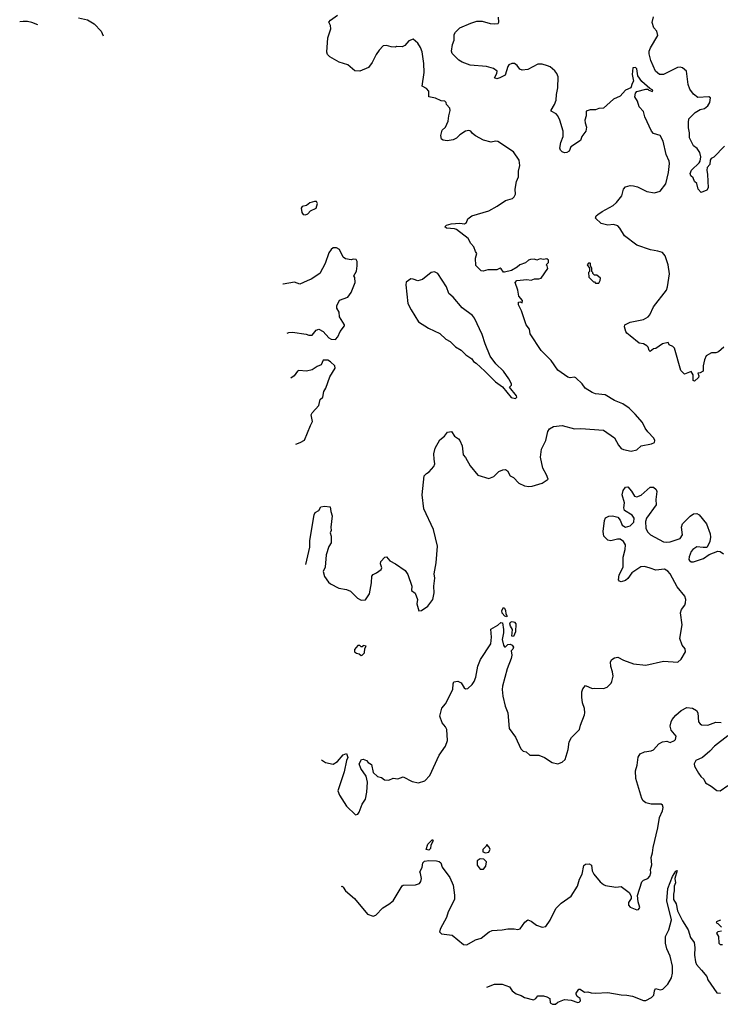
# Model space of a CAD drawing. Extents: x 2133489 to 2292442, y 756223 to 916462.
# Tile 5 of 256: x 2189255 to 2195556, y 785964 to 794819. Entities that reach past the tile are written whole.
import ezdxf

# ---------------------------------------------------------------- set-up
doc = ezdxf.new("R2010")
doc.units = 0

msp = doc.modelspace()

# ---------------------------------------------------------------- linework, layer by layer
at = {"layer": '0CON20XD'}
for points in [[(2189416.5, 794771.3), (2189364, 794794), (2189325, 794802), (2189285, 794800.8), (2189254.7, 794798.4)], [(2189785, 794836.7), (2189865, 794817.5), (2189925, 794782.5), (2189987.5, 794715), (2190004.3, 794673)], [(2191827.2, 789918.9), (2191865.7, 790075), (2191865.8, 790135), (2191904.2, 790365), (2191913.6, 790386.4), (2191944, 790406), (2191962.3, 790437.7), (2191995, 790443.3), (2192048.3, 790438.3), (2192052.5, 790395), (2192066.2, 790356.2), (2192052.5, 790255), (2192056.2, 790225), (2192047.5, 790205), (2192056.2, 790175), (2192057.5, 790115), (2192035, 790080), (2192010, 790005), (2192000.8, 789895), (2191984.3, 789855), (2191995, 789810), (2192031.3, 789761.3), (2192050, 789745), (2192125, 789705.8), (2192195, 789693.8), (2192230.7, 789680.7), (2192292.5, 789615), (2192325, 789597.5), (2192365, 789600), (2192402.5, 789655), (2192420, 789755), (2192421.2, 789815), (2192435, 789830), (2192465, 789843.3), (2192505, 789873.8), (2192510.7, 789889.3), (2192500.8, 789925), (2192503.8, 789945), (2192540, 789985), (2192555, 789987.5), (2192585, 789952.5), (2192636.1, 789926.1), (2192723.3, 789865), (2192745, 789830), (2192782.5, 789725), (2192777.5, 789685), (2192810.7, 789660.7), (2192832.5, 789605), (2192827.5, 789565), (2192845, 789502.5), (2192870, 789505), (2192925.8, 789544.2), (2192970, 789605), (2192983.3, 789665), (2192980, 789725), (2192990, 789795), (2192982, 789835), (2193001.2, 789935), (2193011.2, 790085), (2192976.2, 790235), (2192889.5, 790419.5), (2192876, 790545), (2192892.5, 790715), (2192913.2, 790736.8), (2192938.3, 790751.7), (2192980.5, 790799.5), (2192987.5, 790825), (2192983.8, 790865), (2192980.8, 790915), (2192992.9, 790965), (2193035, 791041.2), (2193075.7, 791074.3), (2193102.1, 791107.9), (2193140, 791115), (2193164.4, 791074.4), (2193200.6, 791050.6), (2193214.4, 791034.4), (2193233.8, 790985), (2193244.3, 790904.3), (2193265, 790880), (2193305, 790807.5), (2193375, 790722.5), (2193475, 790692.5), (2193518.3, 790711.7), (2193565, 790756), (2193599.5, 790770.5), (2193625, 790773.3), (2193642.3, 790762.3), (2193667, 790717), (2193695, 790702.5), (2193745, 790650), (2193795, 790626.7), (2193835, 790620), (2193865, 790623.3), (2193955, 790650), (2194006.7, 790685), (2193994.2, 790725), (2193959.5, 790785), (2193940.5, 790885), (2193947.9, 790955), (2193986.5, 791033.5), (2194004.2, 791115), (2194020.3, 791139.7), (2194055, 791159.4), (2194135, 791169.2), (2194245, 791138.1), (2194301.1, 791141.1), (2194505, 791126.7), (2194605, 791058.6), (2194641.4, 790991.4), (2194663.6, 790963.6), (2194685, 790953.1), (2194755, 790937.3), (2194805, 790951.1), (2194845, 790986), (2194936.1, 791003.9), (2194963, 791017), (2194967.5, 791035), (2194958.8, 791055), (2194905, 791113.3), (2194881.2, 791145), (2194856.2, 791195), (2194792, 791272), (2194735.8, 791325.8), (2194680, 791365), (2194603.3, 791393.3), (2194520, 791445), (2194435, 791454), (2194405, 791466), (2194340, 791505), (2194313.8, 791543.8), (2194258.3, 791598.3), (2194245, 791603.3), (2194205, 791596.7), (2194185, 791603.8), (2194096.1, 791666.1), (2194035, 791753.3), (2193946.2, 791845), (2193845, 791992.5), (2193840, 792035), (2193811.2, 792075), (2193768.8, 792198.8), (2193741.2, 792255), (2193740.7, 792279.3), (2193755, 792282.5), (2193775, 792272.5), (2193776.2, 792293.8), (2193742.7, 792332.7), (2193735.8, 792385), (2193712.5, 792455), (2193727, 792473), (2193815, 792481.2), (2193855, 792476.7), (2193885, 792488.8), (2193925, 792486.7), (2193945, 792493.3), (2194005, 792580), (2194000, 792605), (2193990, 792615), (2194010, 792635), (2194010, 792655), (2193995, 792666.7), (2193965, 792662.5), (2193937, 792667), (2193905, 792656.7), (2193883.6, 792663.6), (2193849.2, 792660.8), (2193830, 792655), (2193805, 792631.2), (2193752.5, 792615), (2193728.3, 792591.7), (2193677, 792563), (2193615, 792546.7), (2193605, 792547.5), (2193585, 792577.5), (2193575, 792582.5), (2193545, 792568.8), (2193465, 792568.8), (2193423.6, 792556.4), (2193405, 792558.8), (2193357.9, 792607.9), (2193355.7, 792675), (2193366.7, 792715), (2193353.3, 792735), (2193340, 792775), (2193313.3, 792805), (2193289.3, 792849.3), (2193185, 792932.5), (2193165, 792939.2), (2193093.9, 792943.9), (2193077.5, 792955), (2193095, 792971.2), (2193135, 792984), (2193215, 792988.8), (2193255, 792982.5), (2193272.5, 792995), (2193285, 793027.5), (2193322.5, 793055), (2193475, 793098.8), (2193549.7, 793140.3), (2193625, 793193.3), (2193688.3, 793211.7), (2193703.6, 793226.4), (2193715, 793250), (2193710, 793295), (2193723.3, 793363.3), (2193740.6, 793405), (2193740, 793455), (2193752.7, 793507.3), (2193747.5, 793555), (2193695, 793629.2), (2193555, 793723.8), (2193535, 793725.8), (2193496.4, 793716.4), (2193425, 793734), (2193355, 793773.8), (2193326.1, 793796.1), (2193312.5, 793815), (2193295, 793823.3), (2193265, 793816.7), (2193215, 793784), (2193185, 793754), (2193152.1, 793737.9), (2193098.3, 793728.3), (2193064.3, 793734.3), (2193048.8, 793745), (2193042.7, 793777.3), (2193056, 793825), (2193085, 793853.3), (2193108.8, 793905), (2193114, 793955), (2193127.3, 794002.7), (2193124.2, 794024.2), (2193092.5, 794055), (2193090, 794075), (2193080, 794085), (2193045, 794087.5), (2192995, 794112.5), (2192933.3, 794123.3), (2192936.1, 794176.1), (2192915, 794200), (2192875, 794220), (2192892, 794345), (2192890, 794425), (2192875, 794530), (2192859.5, 794569.5), (2192836.1, 794606.1), (2192795, 794642.5), (2192755, 794627.5), (2192717.5, 794585), (2192695, 794573.3), (2192645, 794577.5), (2192635, 794572.5), (2192595, 794573.3), (2192555, 794586.2), (2192525, 794582), (2192488.8, 794545), (2192461.2, 794505), (2192425.7, 794434.3), (2192391.7, 794388.3), (2192315, 794356), (2192269.3, 794359.3), (2192205, 794411.2), (2192127.3, 794437.3), (2192044.2, 794484.2), (2192024.3, 794504.3), (2192018, 794525), (2192026.2, 794655), (2192053.3, 794735), (2192050, 794765), (2192036.2, 794795), (2192051.2, 794815), (2192112.1, 794857.9)], [(2195587.3, 791872.7), (2195539.5, 791830.5), (2195517.3, 791822.7), (2195477.7, 791822.3), (2195430, 791795), (2195415, 791760), (2195403.6, 791706.4), (2195401.7, 791658.3), (2195375, 791642.5), (2195355, 791640), (2195362.5, 791615), (2195358.8, 791601.2), (2195325, 791567.5), (2195313.3, 791575), (2195312, 791625), (2195295, 791653.3), (2195235, 791631.2), (2195201.2, 791665), (2195144.2, 791864.2), (2195130, 791880), (2195097.5, 791895), (2195086.1, 791916.1), (2195035, 791903.8), (2194975, 791862.5), (2194955, 791857.5), (2194925, 791833.3), (2194915, 791842.5), (2194906.2, 791875), (2194895, 791886.7), (2194865, 791902.5), (2194825, 791910), (2194745, 791976.2), (2194715, 791999.2), (2194705.6, 792015), (2194693.8, 792055), (2194696.6, 792073.4), (2194745, 792096.9), (2194865, 792123.5), (2194906.7, 792145), (2194923.3, 792165), (2194954.2, 792235.8), (2195072, 792385), (2195082.5, 792415), (2195098.3, 792531.7), (2195087.1, 792615), (2195058.9, 792695), (2195035, 792724), (2194995, 792738.1), (2194927.9, 792747.9), (2194805, 792790.6), (2194695, 792874.4), (2194652.2, 792945), (2194635, 792963.3), (2194595, 792975.7), (2194545, 792972), (2194485, 792986), (2194433.8, 793035), (2194441.2, 793055), (2194455, 793068), (2194492.5, 793095), (2194591.5, 793148.5), (2194623.3, 793175), (2194670, 793235), (2194686.9, 793295), (2194704.6, 793315.4), (2194745, 793327.7), (2194775.3, 793325.3), (2194812, 793315), (2194895, 793273.6), (2194965, 793262.1), (2195015, 793275.6), (2195065, 793342.5), (2195090, 793445), (2195099.2, 793525), (2195095.8, 793545.8), (2195068.8, 793605), (2195041.2, 793725), (2195015, 793776.7), (2194956.4, 793796.4), (2194936.4, 793816.4), (2194876.7, 793945), (2194865, 793992.5), (2194825.8, 794035.8), (2194812, 794085), (2194788.8, 794125), (2194793.6, 794156.4), (2194806.4, 794173.6), (2194885, 794192.5), (2194905, 794192.5), (2194912.5, 794185), (2194945, 794172.5), (2194950, 794185), (2194921.2, 794201.2), (2194851.5, 794261.5), (2194813.3, 794315), (2194805, 794377.5), (2194795, 794387.5), (2194770, 794385), (2194763.3, 794325), (2194777, 794267), (2194762.5, 794245), (2194753, 794207), (2194703.9, 794186.1), (2194655, 794130), (2194595, 794103.3), (2194505, 794024.3), (2194465, 794020), (2194435, 794008.8), (2194385, 794008.8), (2194350, 793995), (2194349.2, 793955), (2194339.2, 793915), (2194340, 793890), (2194351.7, 793851.7), (2194346.2, 793815), (2194311.7, 793768.3), (2194299.3, 793730.7), (2194212.5, 793675), (2194196.2, 793635), (2194175, 793623.8), (2194155, 793622.5), (2194135, 793630), (2194120, 793645), (2194113.6, 793663.6), (2194122.5, 793715), (2194142.7, 793767.3), (2194144.2, 793815), (2194114.4, 793914.4), (2194094.2, 793954.2), (2194080.5, 793970.5), (2194036.2, 793995), (2194036, 794005), (2194064.3, 794055), (2194079.2, 794095), (2194082, 794145), (2194095.7, 794205), (2194097.5, 794305), (2194085.8, 794335), (2194067.6, 794357.6), (2194025, 794393.8), (2194002.5, 794405), (2193955, 794418.8), (2193915, 794418.8), (2193825, 794372), (2193775, 794363.3), (2193753.6, 794373.6), (2193727.7, 794407.7), (2193705, 794423.3), (2193680, 794425), (2193655, 794411.2), (2193645, 794396.7), (2193620.8, 794319.2), (2193573.3, 794295), (2193545, 794288.1), (2193526.2, 794295), (2193547.5, 794335), (2193548, 794355), (2193515, 794380), (2193453.2, 794396.8), (2193305, 794409.2), (2193235, 794435.7), (2193204.2, 794455), (2193145.8, 794515), (2193138.1, 794535), (2193147.1, 794595), (2193163.1, 794635), (2193163.6, 794685), (2193175, 794705.7), (2193215, 794744.2), (2193311.5, 794788.5), (2193365, 794806), (2193415, 794806), (2193485.5, 794785.5), (2193525, 794780.8), (2193557.5, 794785), (2193563.3, 794796.7), (2193561.2, 794841.2)], [(2195595, 793680), (2195499.3, 793580.7), (2195475, 793568.8), (2195466, 793555), (2195460.8, 793515), (2195439.3, 793489.3), (2195434.2, 793465), (2195442, 793425), (2195446.1, 793306.1), (2195435, 793284), (2195383.6, 793263.6), (2195357.5, 793295), (2195346.1, 793346.1), (2195325, 793362.5), (2195312.5, 793395), (2195290, 793415), (2195283.9, 793436.1), (2195297.5, 793465), (2195365, 793530), (2195374.1, 793545.9), (2195380, 793585), (2195373.3, 793625), (2195349.5, 793659.5), (2195313.8, 793685), (2195280, 793755), (2195279.3, 793800.7), (2195268.8, 793845), (2195270, 793895), (2195273.9, 793926.1), (2195331.2, 793985), (2195375, 794010), (2195415, 794020), (2195445, 794044.3), (2195463.3, 794075), (2195468.8, 794115), (2195454.1, 794124.1), (2195355, 794120), (2195315, 794147.5), (2195283.3, 794195), (2195267.1, 794235), (2195250.8, 794355), (2195215, 794386.5), (2195195, 794391.8), (2195171, 794389), (2195045, 794324.6), (2195009.2, 794325), (2194972.9, 794355), (2194932, 794452), (2194917.6, 794512.4), (2194916.8, 794535), (2194928.5, 794565), (2194993.1, 794675), (2194985.7, 794715), (2194957.5, 794745), (2194942.1, 794792.1), (2194954.5, 794845)], [(2191825, 793062.5), (2191845, 793072.5), (2191871.2, 793098.8), (2191922.5, 793125), (2191933.3, 793165), (2191925, 793182.5), (2191905, 793183.3), (2191865, 793171.2), (2191835, 793147.5), (2191795, 793140), (2191787.5, 793125), (2191792.5, 793085), (2191805, 793067.5), (2191825, 793062.5)], [(2191659.4, 791998), (2191675, 792005.8), (2191707, 792007), (2191830.9, 791990.9), (2191855, 791980.8), (2191885, 791982), (2191922.6, 792027.4), (2191945, 792034.4), (2191984, 792015), (2192035, 791956.2), (2192055, 791944.2), (2192095, 791943.8), (2192116.7, 791965), (2192136.7, 792015), (2192175, 792064.5), (2192177.3, 792075), (2192132.3, 792145), (2192129.2, 792189.2), (2192107.5, 792225), (2192108, 792245), (2192131.2, 792295), (2192206.3, 792323.7), (2192235, 792366.2), (2192270.8, 792455), (2192269.3, 792499.3), (2192260, 792515), (2192285, 792557.5), (2192290.8, 792605), (2192290, 792645), (2192280.7, 792660.7), (2192255, 792663.8), (2192235, 792658.8), (2192185, 792668), (2192164.4, 792684.4), (2192131.2, 792751.2), (2192105, 792768), (2192075, 792766), (2192055, 792753.3), (2192035, 792723.3), (2192003.1, 792625), (2191954.3, 792535), (2191876, 792484), (2191840.6, 792469.4), (2191775, 792438.9), (2191725, 792456.9), (2191625, 792441.2), (2191623.5, 792442.5)], [(2194465, 792450), (2194477, 792473), (2194480, 792495), (2194445, 792520), (2194425, 792520), (2194410, 792535), (2194410, 792545), (2194400, 792555), (2194400, 792585), (2194390, 792605), (2194390, 792625), (2194385, 792630), (2194371.7, 792628.3), (2194360, 792615), (2194380, 792585), (2194380, 792555), (2194370, 792545), (2194373, 792503), (2194415, 792460), (2194425, 792460), (2194435, 792450), (2194465, 792450)], [(2193715, 791412.5), (2193727, 791423), (2193723.3, 791435), (2193660, 791515), (2193677.5, 791532.5), (2193677, 791543), (2193655, 791587.5), (2193605, 791656.7), (2193536.2, 791725), (2193485, 791792.5), (2193440, 791905), (2193415, 791987.5), (2193345.7, 792135.7), (2193327.9, 792157.9), (2193235, 792228), (2193155, 792323.8), (2193115, 792356.2), (2193092.9, 792415), (2193015, 792536), (2192985, 792550), (2192955.9, 792544.1), (2192877.3, 792482.7), (2192835, 792470), (2192793.6, 792486.4), (2192771.7, 792488.3), (2192731.7, 792458.3), (2192728.8, 792435), (2192744.4, 792265), (2192775, 792208), (2192842.3, 792102.3), (2192932.5, 792045), (2193035, 791996.7), (2193086.2, 791945), (2193125.6, 791925.6), (2193175, 791876), (2193225.7, 791845.7), (2193267.5, 791805), (2193320, 791770), (2193335, 791743.3), (2193359.3, 791729.3), (2193438.6, 791658.6), (2193535, 791561.2), (2193595.9, 791515.9), (2193675, 791420), (2193715, 791412.5)], [(2191739.7, 791002.3), (2191777.5, 791015), (2191815, 791036.7), (2191869.7, 791170.3), (2191888, 791205), (2191875.8, 791265), (2191885, 791283.8), (2191945, 791350), (2191958.3, 791401.7), (2191981.4, 791425), (2191991.4, 791475), (2192008.6, 791505), (2192043.4, 791606.6), (2192092, 791685), (2192088.8, 791705), (2192051.7, 791741.7), (2192027.1, 791757.1), (2191985, 791756.7), (2191965, 791713.3), (2191930.3, 791699.7), (2191885, 791668.8), (2191835, 791658.8), (2191765, 791662.5), (2191753, 791657), (2191722.5, 791615), (2191692, 791593.6)], [(2191969.8, 788162.7), (2192005, 788137.5), (2192075, 788122.5), (2192113, 788147), (2192163.6, 788206.4), (2192195, 788220), (2192206.4, 788183.6), (2192193.3, 788155), (2192172.5, 788055), (2192116.7, 787885), (2192130, 787845), (2192195, 787746.7), (2192275, 787667.5), (2192295, 787672.5), (2192307.7, 787692.3), (2192336.4, 787763.6), (2192365, 787810), (2192377.3, 787872.7), (2192382.3, 787962.3), (2192371.2, 788015), (2192323.9, 788083.9), (2192307.5, 788125), (2192330, 788165), (2192345, 788167.5), (2192375, 788157.5), (2192388, 788138), (2192419.5, 788119.5), (2192435, 788050), (2192473.9, 788013.9), (2192510, 788005), (2192535, 787983.3), (2192575, 787980), (2192615, 787996.2), (2192655, 787992.5), (2192705, 788008.8), (2192785, 787966.7), (2192843, 787957), (2192897.5, 787975), (2192945, 788022.5), (2193026.7, 788205), (2193083.6, 788286.4), (2193103.3, 788335), (2193096, 788435), (2193085, 788460), (2193055.7, 788495.7), (2193032.5, 788555), (2193051.9, 788628.1), (2193084.3, 788665.7), (2193152, 788795), (2193153.8, 788846.2), (2193160, 788865), (2193195, 788868.8), (2193225, 788856.2), (2193251.2, 788811.2), (2193265, 788800), (2193285, 788803.3), (2193325, 788838.8), (2193343.6, 788866.4), (2193356.9, 788905), (2193374.2, 789005), (2193400, 789065), (2193491.2, 789205), (2193498.8, 789265), (2193493, 789337), (2193555, 789372.5), (2193583, 789397), (2193597.5, 789395), (2193606.5, 789335), (2193606.2, 789303.8), (2193593.8, 789245), (2193605, 789193.8), (2193615, 789178), (2193625, 789178), (2193645, 789199.2), (2193665, 789203.3), (2193685, 789194.4), (2193697.5, 789175), (2193691.5, 789158.5), (2193675.9, 789144.1), (2193680, 789105), (2193675.6, 789075), (2193638.7, 788981.3), (2193596.4, 788823.6), (2193593.3, 788795), (2193600.8, 788735), (2193621.1, 788645), (2193645.6, 788585), (2193656.2, 788445), (2193713.8, 788365), (2193761.7, 788261.7), (2193781.7, 788241.7), (2193810, 788235), (2193844.1, 788204.1), (2193925, 788203.3), (2193973.6, 788183.6), (2194045, 788137.5), (2194095, 788127.5), (2194135, 788140), (2194160, 788165), (2194188.8, 788255), (2194196.2, 788325), (2194217, 788363), (2194290, 788435), (2194298.8, 788475), (2194333.9, 788566.1), (2194338.8, 788585), (2194336, 788625), (2194318, 788675), (2194312, 788725), (2194312, 788775), (2194319.3, 788800.7), (2194345, 788830), (2194405, 788803.3), (2194425, 788807.5), (2194505, 788803.3), (2194537.5, 788815), (2194575, 788852.5), (2194581.7, 788868.3), (2194593.3, 788915), (2194586.2, 788955), (2194572.3, 789002.3), (2194570, 789045), (2194580, 789065), (2194605, 789081.2), (2194635, 789086.2), (2194685, 789058), (2194775, 789026.2), (2194885.7, 789014.3), (2195045, 789049.2), (2195175, 789041.2), (2195205, 789068.8), (2195242.5, 789135), (2195241.7, 789161.7), (2195214, 789195), (2195192.5, 789255), (2195214.3, 789375), (2195199.2, 789485), (2195207.1, 789515), (2195235.8, 789554.2), (2195243.2, 789575), (2195245.3, 789605), (2195236.9, 789635), (2195168.7, 789718.7), (2195106.8, 789835), (2195085, 789860.4), (2195055, 789876.1), (2194975, 789869.2), (2194924.8, 789884.7), (2194875, 789902), (2194841.1, 789898.9), (2194761.4, 789845), (2194725, 789792.5), (2194705, 789774.4), (2194663.2, 789763.2), (2194648.3, 789768.3), (2194640, 789780), (2194645.7, 789825), (2194681.5, 789895), (2194681.8, 789985), (2194700.9, 790055), (2194702.5, 790095), (2194686.7, 790126.7), (2194655.4, 790145.4), (2194632.8, 790147.2), (2194572.7, 790132.7), (2194545, 790138), (2194510, 790175), (2194502.5, 790215), (2194515.6, 790315), (2194525, 790338), (2194552.5, 790355), (2194586.7, 790356.7), (2194635, 790343.8), (2194655, 790316.7), (2194673.6, 790273.6), (2194704.5, 790254.5), (2194745, 790267.8), (2194779.6, 790300.4), (2194782.2, 790335), (2194765, 790364.2), (2194693.3, 790405), (2194688.8, 790428.8), (2194694.2, 790475), (2194673.1, 790545), (2194683.3, 790583.3), (2194705, 790614.2), (2194725, 790616.2), (2194757.9, 790577.9), (2194783.8, 790535), (2194805, 790528), (2194845, 790544), (2194925, 790616), (2194955, 790613.8), (2194980, 790595), (2194986.2, 790575), (2194975.7, 790505), (2194978.8, 790455), (2194891.4, 790335), (2194883.1, 790305), (2194886.6, 790246.6), (2194902.8, 790212.8), (2194927, 790187), (2195045, 790123.3), (2195075, 790118.5), (2195105, 790123.5), (2195196.1, 790153.9), (2195217.1, 790185), (2195207.1, 790255), (2195216, 790285), (2195285, 790353.3), (2195315, 790373.3), (2195345, 790376.7), (2195367.5, 790365), (2195431.2, 790285), (2195465.9, 790195.9), (2195468, 790165), (2195461.2, 790125), (2195447.7, 790092.3), (2195435, 790073.3), (2195401.2, 790071.2), (2195345, 790077.5), (2195310, 790055), (2195295, 790036.2), (2195275, 789986.7), (2195273.3, 789965), (2195279.2, 789955), (2195295, 789944.4), (2195316.4, 789943.6), (2195405.9, 789974.1), (2195455, 790008.8), (2195535, 790040), (2195555, 790035.8), (2195585.6, 790015.6)], [(2193635, 789447.5), (2193617.5, 789455), (2193595, 789480), (2193592, 789505), (2193605, 789532.5), (2193615.7, 789525), (2193623.8, 789505), (2193626.2, 789476.2), (2193640, 789455), (2193635, 789447.5)], [(2193695, 789272.5), (2193682.5, 789275), (2193688, 789335), (2193668.1, 789365), (2193663.3, 789385), (2193670.2, 789399.8), (2193684.4, 789405.6), (2193705, 789399.4), (2193717.5, 789385), (2193712.9, 789315), (2193695, 789272.5)], [(2192325, 789100), (2192335, 789102.5), (2192357.5, 789125), (2192360, 789165), (2192370, 789185), (2192345, 789190), (2192335, 789180), (2192325, 789180), (2192315, 789190), (2192295, 789190), (2192267.5, 789155), (2192267.5, 789135), (2192285, 789122.5), (2192307, 789117), (2192325, 789100)], [(2192148.7, 787024.8), (2192155, 787025.6), (2192165, 787018), (2192185.8, 786985), (2192265.5, 786915.5), (2192382.5, 786775), (2192435, 786757.1), (2192458.8, 786765), (2192519.7, 786830.3), (2192576.3, 786863.7), (2192614.4, 786895.6), (2192695, 787030), (2192705, 787036.2), (2192815, 787038), (2192849.5, 787050.5), (2192861.7, 787068.3), (2192867.5, 787095), (2192858.8, 787138.8), (2192853.8, 787155), (2192874.4, 787195), (2192881.9, 787235), (2192895, 787251.9), (2192935, 787258.1), (2193005, 787253.1), (2193027.3, 787247.3), (2193042, 787235), (2193055.9, 787195.9), (2193124.1, 787104.1), (2193152.5, 787035), (2193166.9, 786945), (2193164.4, 786905.6), (2193109.4, 786795), (2193092.9, 786745), (2193039.2, 786645), (2193031.2, 786615), (2193048.6, 786598.6), (2193145.3, 786585.3), (2193245, 786501.9), (2193275, 786498.6), (2193355, 786544), (2193405, 786558), (2193476.7, 786615), (2193505, 786628), (2193595, 786634), (2193645, 786643.8), (2193703.6, 786643.6), (2193735, 786636.7), (2193755, 786643.3), (2193798.3, 786701.7), (2193825, 786722.5), (2193855, 786711.2), (2193903, 786677), (2193955, 786658), (2193985.8, 786664.2), (2194025, 786720), (2194077.1, 786825), (2194125, 786872), (2194214.3, 786935.7), (2194271.2, 787025), (2194291.2, 787088.8), (2194313.8, 787135), (2194327.7, 787212.3), (2194343.3, 787225), (2194377.1, 787227.1), (2194398, 787215), (2194404.2, 787165), (2194418, 787135), (2194475.6, 787065.6), (2194505, 787041.2), (2194525, 787032), (2194616.1, 787016.1), (2194665, 787023.3), (2194738, 786968), (2194753.3, 786935), (2194753.6, 786916.4), (2194731.2, 786878.8), (2194730, 786855), (2194745, 786838.8), (2194805, 786812.5), (2194820, 786815), (2194832.5, 786835), (2194818, 786885), (2194813, 786943), (2194851.2, 787065), (2194865, 787078.8), (2194905, 787096.2), (2194923.8, 787115), (2194932, 787145), (2194928, 787175), (2194941.7, 787218.3), (2194935.9, 787284.1), (2194947.5, 787325), (2194952, 787375), (2194995, 787550), (2195008, 787645), (2195037.1, 787705), (2195042, 787735), (2195036.2, 787755), (2195022.9, 787762.9), (2194935, 787762.5), (2194886, 787775), (2194861.8, 787795), (2194851.1, 787815), (2194797.5, 787995), (2194792.1, 788065), (2194810, 788115), (2194817.5, 788185), (2194835, 788216), (2194874.5, 788235.5), (2194933.8, 788243.8), (2194955, 788252.7), (2195002.7, 788305), (2195035, 788324.1), (2195075, 788330), (2195105, 788318.6), (2195145.7, 788335), (2195154.2, 788345), (2195159.2, 788375), (2195115, 788428.8), (2195106.7, 788465), (2195113.3, 788505), (2195123.9, 788526.1), (2195155, 788564.2), (2195203.8, 788605), (2195255, 788631.8), (2195305, 788625.8), (2195343.3, 788605), (2195353.1, 788585), (2195360, 788505), (2195373.8, 788485), (2195388.3, 788478.3), (2195445, 788475.6), (2195515, 788500.9), (2195563.3, 788496.7)], [(2195625, 788377.5), (2195505, 788286.2), (2195460.9, 788239.1), (2195395, 788184), (2195336.2, 788155), (2195321.2, 788125), (2195323.8, 788105), (2195361.3, 788041.3), (2195381.7, 788011.7), (2195408.3, 787988.3), (2195422, 787955), (2195475, 787925.6), (2195525, 787885.6), (2195555, 787883.1), (2195625, 787932.5)], [(2192935, 787350.5), (2192911.4, 787355), (2192924.2, 787405), (2192966.4, 787446.4), (2192972.5, 787435), (2192951.2, 787395), (2192949.2, 787365), (2192935, 787350.5)], [(2193445, 787327.5), (2193475, 787333.3), (2193485, 787360), (2193475, 787380), (2193455, 787400), (2193450, 787385), (2193420, 787355), (2193420, 787335), (2193445, 787327.5)], [(2193425, 787180), (2193446.7, 787205), (2193453.3, 787245), (2193430, 787270), (2193395, 787272), (2193370, 787255), (2193368, 787215), (2193395, 787180), (2193425, 787180)], [(2193455.7, 786118.3), (2193525, 786143.8), (2193595, 786145.8), (2193660.9, 786120.9), (2193684.2, 786084.2), (2193719.4, 786059.4), (2193764.3, 786044.3), (2193795, 786024), (2193875, 786004.4), (2193896.7, 786015), (2193915, 786040), (2193965, 786038.8), (2193995, 786031.2), (2194022.5, 786015), (2194026.4, 785976.4), (2194046.1, 785963.9), (2194073.9, 785966.1), (2194095, 785982.5), (2194155, 786007.5), (2194215, 786000), (2194275, 785980), (2194288.3, 785981.7), (2194300, 785995), (2194296.7, 786015), (2194270, 786035), (2194260, 786055), (2194260, 786065), (2194285, 786100), (2194295, 786100), (2194335, 786072.5), (2194365, 786077.5), (2194395, 786066.7), (2194435, 786063.8), (2194545, 786071.4), (2194665, 786048), (2194715, 786046), (2194765.8, 786035.8), (2194865, 785996.7), (2194885, 785997.5), (2194936.1, 786023.9), (2194957.5, 786045), (2194963.6, 786086.4), (2194973.9, 786106.1), (2195016.1, 786093.9), (2195039.5, 786100.5), (2195084.1, 786145.9), (2195118.7, 786201.3), (2195126.7, 786243.3), (2195125, 786307.5), (2195105, 786397.5), (2195076.2, 786463.8), (2195062.9, 786515), (2195063.8, 786575), (2195094.7, 786635), (2195117.7, 786725), (2195075.8, 786895), (2195085.6, 787005), (2195125, 787113.3), (2195155, 787162.5), (2195167.5, 787167.5), (2195146.7, 787095), (2195151.9, 787055), (2195142.5, 787025), (2195142.2, 786985), (2195134.4, 786955), (2195135.6, 786905), (2195158.3, 786868.3), (2195170.5, 786805), (2195215, 786714.2), (2195268.6, 786635), (2195289.2, 786565), (2195320.9, 786520.9), (2195328.2, 786475), (2195323.1, 786405), (2195332.4, 786345), (2195343.2, 786323.2), (2195388.3, 786271.7), (2195435.6, 786215), (2195445.6, 786185), (2195525, 786066), (2195557.5, 786065)], [(2195558.3, 786721.7), (2195520, 786705), (2195523.6, 786693.6), (2195535, 786690), (2195566.2, 786656.2)], [(2195567, 786623), (2195535, 786616.7), (2195522.5, 786605), (2195540, 786575), (2195543.8, 786515), (2195555, 786502.5), (2195577, 786503)]]:
    msp.add_lwpolyline(points, dxfattribs=at)

doc.saveas('drawing.dxf')
